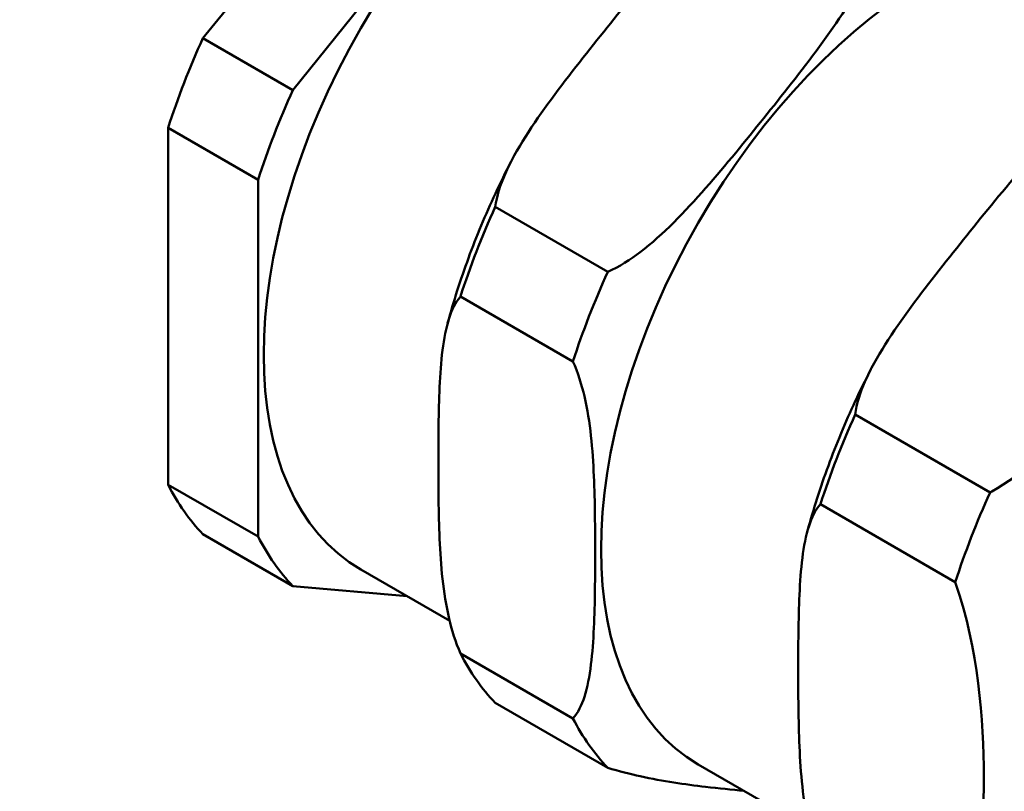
# Model space of a CAD drawing. Header units: millimetres. Extents: x 0 to 1260, y 0 to 891.
# Tile 7 of 20: x 355 to 374, y 272 to 287. Entities that reach past the tile are written whole.
import ezdxf

# ---------------------------------------------------------------- set-up
doc = ezdxf.new("R2010")
doc.units = ezdxf.units.MM
doc.header["$LTSCALE"] = 3
doc.layers.add('Sichtbar (ISO)', color=7, linetype='Continuous', lineweight=50)
doc.layers.add('Symbol (ISO)', color=7, linetype='Continuous', lineweight=25)
doc.styles.add('Notiztext (DIN)', font='isocpeur.ttf')
doc.dimstyles.new('Standard - Methode 2a (DIN)$7', dxfattribs={"dimscale": 3, "dimtxt": 3.5, "dimasz": 2.5, "dimexe": 3.175, "dimexo": 0.8, "dimgap": 0.8, "dimtad": 1, "dimtih": 1, "dimtoh": 1, "dimrnd": 1e-08, "dimtxsty": 'Notiztext (DIN)', "dimcen": 0.09, "dimdle": 10, "dimclrd": 256, "dimclre": 256, "dimclrt": 256, "dimazin": 2, "dimtfac": 1, "dimtmove": 0, "dimatfit": 3, "dimfxl": 1, "dimtolj": 1, "dimlwd": -1, "dimlwe": -1, "dimarcsym": 0})

msp = doc.modelspace()

# ---------------------------------------------------------------- linework, layer by layer
at = {"layer": 'Sichtbar (ISO)'}
for p, q in [((358.562, 286.356), (363.614, 292.64)), ((365.311, 291.66), (360.259, 285.377)), ((358.562, 286.356), (360.259, 285.377)), ((359.603, 283.685), (357.906, 284.665)), ((357.906, 277.93), (357.906, 284.665)), ((359.603, 283.685), (359.603, 276.95)), ((364.078, 283.172), (366.199, 281.947)), ((365.543, 280.256), (363.421, 281.48)), ((370.866, 279.253), (373.412, 277.783)), ((357.906, 277.93), (359.603, 276.95)), ((372.755, 276.091), (370.21, 277.561)), ((360.259, 276.016), (358.562, 276.996)), ((361.542, 276.327), (363.217, 275.36)), ((360.259, 276.016), (362.414, 275.824)), ((363.421, 274.745), (365.543, 273.521)), ((366.199, 272.587), (364.078, 273.812)), ((367.906, 272.653), (370.005, 271.441))]:
    msp.add_line(p, q, dxfattribs=at)
for centre, major_axis, start_param, end_param in [((365.967, 283.992), (-4.425, -7.664), 3.141593, 6.283185), ((372.331, 280.317), (-4.425, -7.664), 3.141593, 6.283185), ((364.27, 284.971), (4.95, 8.574), 1.738697, 1.926495), ((365.967, 283.992), (-4.95, -8.574), 4.880289, 5.068087), ((369.785, 281.787), (-4.95, -8.574), 4.880289, 5.068087), ((371.907, 280.562), (4.95, 8.574), 1.738697, 1.926495), ((376.574, 277.868), (-4.95, -8.574), 4.880289, 5.068087), ((364.27, 284.971), (-4.95, -8.574), 5.927487, 6.115285), ((379.119, 276.398), (4.95, 8.574), 1.738697, 1.926495), ((365.967, 283.992), (-4.95, -8.574), 5.927487, 6.115285), ((369.785, 281.787), (-4.95, -8.574), 5.927487, 6.115285), ((371.907, 280.562), (-4.95, -8.574), 5.927487, 6.115285)]:
    msp.add_ellipse(centre, major_axis=major_axis, ratio=0.57735, start_param=start_param, end_param=end_param, dxfattribs=at)
for points, knots in [([(369.129, 289.456), (368.921, 289.367), (368.696, 289.221), (368.079, 288.751), (367.673, 288.322), (366.895, 287.435), (366.523, 286.975), (365.849, 286.136), (365.48, 285.674), (364.79, 284.735), (364.468, 284.258), (364.177, 283.599), (364.099, 283.368), (364.078, 283.172)], [0.90359, 0.90359, 0.90359, 0.90359, 1.016383, 1.016383, 1.291744, 1.291744, 1.567105, 1.567105, 1.842467, 1.842467, 2.117828, 2.117828, 2.230621, 2.230621, 2.230621, 2.230621]), ([(366.199, 281.947), (366.407, 282.036), (366.632, 282.182), (367.249, 282.652), (367.655, 283.081), (368.433, 283.968), (368.805, 284.428), (369.142, 284.848), (369.48, 285.268), (369.849, 285.729), (370.539, 286.668), (370.86, 287.145), (371.151, 287.804), (371.229, 288.035), (371.25, 288.231)], [-0.663515, -0.663515, -0.663515, -0.663515, -0.550722, -0.550722, -0.275361, -0.275361, 0, 0, 0, 0.275361, 0.275361, 0.550722, 0.550722, 0.663515, 0.663515, 0.663515, 0.663515]), ([(375.917, 285.537), (375.709, 285.448), (375.484, 285.302), (374.867, 284.831), (374.461, 284.403), (373.683, 283.515), (373.311, 283.055), (372.637, 282.216), (372.268, 281.755), (371.578, 280.816), (371.256, 280.339), (370.965, 279.68), (370.887, 279.449), (370.866, 279.253)], [0.90359, 0.90359, 0.90359, 0.90359, 1.016383, 1.016383, 1.291744, 1.291744, 1.567105, 1.567105, 1.842467, 1.842467, 2.117828, 2.117828, 2.230621, 2.230621, 2.230621, 2.230621]), ([(363.179, 280.977), (363.234, 281.182), (363.295, 281.387), (363.426, 281.798), (363.497, 282.003), (363.647, 282.412), (363.727, 282.616), (363.896, 283.022), (363.986, 283.224), (364.173, 283.625), (364.271, 283.825), (364.373, 284.022)], [3.4965696, 3.4965696, 3.4965696, 3.4965696, 3.5665017, 3.5665017, 3.6364338, 3.6364338, 3.7063658, 3.7063658, 3.7762979, 3.7762979, 3.84623, 3.84623, 3.84623, 3.84623]), ([(373.412, 277.783), (373.423, 277.79), (373.434, 277.796), (374.586, 278.468), (375.664, 279.607), (376.474, 280.615), (377.284, 281.623), (378.141, 282.89), (378.457, 284.044), (378.46, 284.056), (378.463, 284.067)], [-0.667964, -0.667964, -0.667964, -0.667964, -0.661439, -0.661439, 0, 0, 0, 0.661439, 0.661439, 0.667964, 0.667964, 0.667964, 0.667964]), ([(363.421, 281.48), (363.328, 281.382), (363.255, 281.222), (363.091, 280.711), (363.049, 280.25), (363.005, 279.297), (363.004, 278.804), (363.004, 277.904), (363.005, 277.409), (363.049, 276.405), (363.091, 275.896), (363.255, 275.197), (363.328, 274.952), (363.421, 274.745)], [0.90359, 0.90359, 0.90359, 0.90359, 1.016383, 1.016383, 1.291744, 1.291744, 1.567105, 1.567105, 1.842467, 1.842467, 2.117828, 2.117828, 2.230621, 2.230621, 2.230621, 2.230621]), ([(365.543, 273.521), (365.636, 273.619), (365.71, 273.779), (365.873, 274.29), (365.915, 274.751), (365.959, 275.704), (365.961, 276.197), (365.961, 276.647), (365.961, 277.097), (365.959, 277.591), (365.915, 278.596), (365.873, 279.105), (365.71, 279.804), (365.636, 280.049), (365.543, 280.256)], [-0.663515, -0.663515, -0.663515, -0.663515, -0.550722, -0.550722, -0.275361, -0.275361, 0, 0, 0, 0.275361, 0.275361, 0.550722, 0.550722, 0.663515, 0.663515, 0.663515, 0.663515]), ([(369.967, 277.058), (370.023, 277.263), (370.083, 277.468), (370.214, 277.879), (370.285, 278.084), (370.435, 278.493), (370.516, 278.697), (370.685, 279.103), (370.774, 279.305), (370.961, 279.706), (371.059, 279.905), (371.161, 280.103)], [3.4965696, 3.4965696, 3.4965696, 3.4965696, 3.5665017, 3.5665017, 3.6364338, 3.6364338, 3.7063658, 3.7063658, 3.7762979, 3.7762979, 3.84623, 3.84623, 3.84623, 3.84623]), ([(370.21, 277.561), (370.116, 277.462), (370.043, 277.302), (369.88, 276.792), (369.838, 276.331), (369.794, 275.378), (369.792, 274.884), (369.792, 273.985), (369.794, 273.49), (369.838, 272.486), (369.88, 271.977), (370.043, 271.277), (370.116, 271.033), (370.21, 270.826)], [0.90359, 0.90359, 0.90359, 0.90359, 1.016383, 1.016383, 1.291744, 1.291744, 1.567105, 1.567105, 1.842467, 1.842467, 2.117828, 2.117828, 2.230621, 2.230621, 2.230621, 2.230621]), ([(372.755, 269.356), (372.759, 269.364), (372.764, 269.371), (373.181, 270.108), (373.292, 271.334), (373.292, 272.414), (373.292, 273.494), (373.181, 274.848), (372.764, 276.067), (372.759, 276.079), (372.755, 276.091)], [-0.667964, -0.667964, -0.667964, -0.667964, -0.661439, -0.661439, 0, 0, 0, 0.661439, 0.661439, 0.667964, 0.667964, 0.667964, 0.667964]), ([(368.77, 272.154), (368.539, 272.176), (368.295, 272.2), (367.655, 272.275), (367.249, 272.332), (366.632, 272.467), (366.407, 272.523), (366.199, 272.587)], [0.097904, 0.097904, 0.097904, 0.097904, 0.2753611, 0.2753611, 0.5507222, 0.5507222, 0.6635151, 0.6635151, 0.6635151, 0.6635151])]:
    msp.add_open_spline(points, degree=3, knots=knots, dxfattribs=at)

# ---------------------------------------------------------------- leaders
at = {"layer": 'Symbol (ISO)', "annotation_type": 0, "has_hookline": 1, "hookline_direction": 0, "text_width": 73.5}
msp.add_leader([(351.485, 213.339), (434.821, 284.401), (442.321, 284.401)], dimstyle='Standard - Methode 2a (DIN)$7', override={"dimgap": 0, "dimtad": 1}, dxfattribs=at)

doc.saveas('drawing.dxf')
